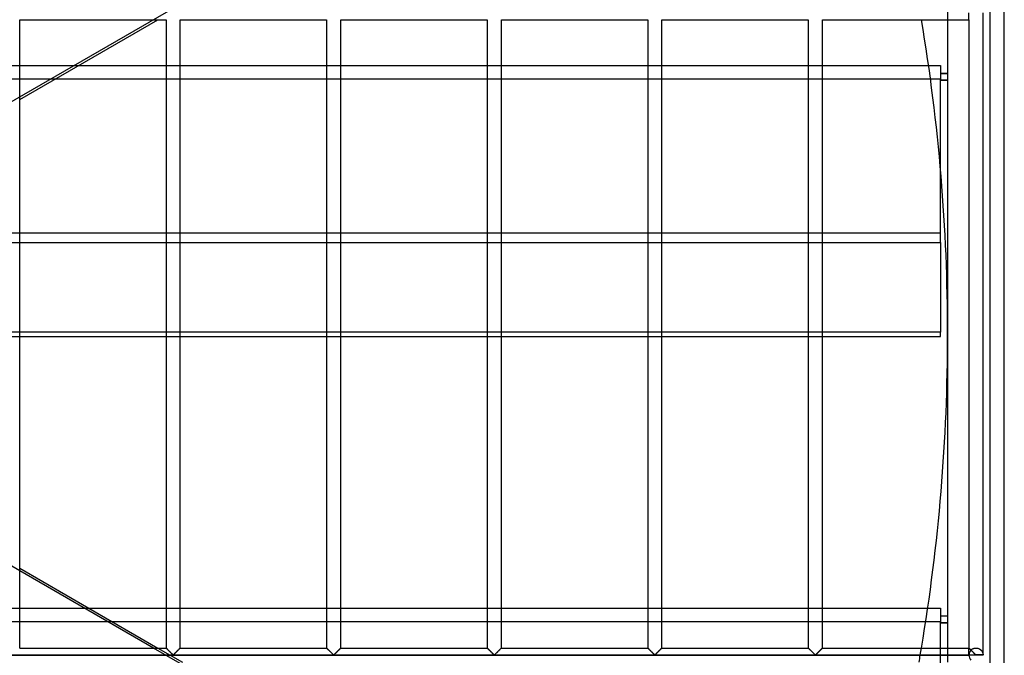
# Model space of a CAD drawing. Header units: millimetres. Extents: x -690 to 690, y -690 to 690.
# Tile 46 of 62: x 342 to 690, y -113 to 111. Entities that reach past the tile are written whole.
import ezdxf

# ---------------------------------------------------------------- set-up
doc = ezdxf.new("R2010")
doc.units = ezdxf.units.MM
doc.layers.add('MAIN-1', color=7, linetype='Continuous')
doc.layers.add('MAIN-2', color=7, linetype='Continuous')

msp = doc.modelspace()

# ---------------------------------------------------------------- linework, layer by layer
at = {"layer": 'MAIN-1'}
for p, q in [((690, -690), (690, 690)), ((682.5, -113.26), (682.5, 113.26)), ((342.5, -110.83), (342.5, 110.83)), ((342.5, 82.67), (391.28, 110.83)), ((342.5, 110.83), (394.17, 110.83)), ((394.17, 110.83), (394.17, -110.83)), ((399.17, -110.83), (399.17, 110.83)), ((399.17, 110.83), (450.83, 110.83)), ((450.83, 110.83), (450.83, -110.83)), ((455.83, -110.83), (455.83, 110.83)), ((455.83, 110.83), (507.5, 110.83)), ((507.5, 110.83), (507.5, -110.83)), ((512.5, -110.83), (512.5, 110.83)), ((512.5, 110.83), (564.17, 110.83)), ((564.17, 110.83), (564.17, -110.83)), ((569.17, -110.83), (569.17, 110.83)), ((569.17, 110.83), (620.83, 110.83)), ((620.83, 110.83), (620.83, -110.83)), ((625.83, -110.83), (625.83, 110.83)), ((625.83, 110.83), (677.5, 110.83)), ((670, 110.83), (670, -110.83)), ((677.5, 110.83), (677.5, -110.83)), ((363.22, 94.64), (394.17, 94.64)), ((399.17, 94.64), (450.83, 94.64)), ((455.83, 94.64), (507.5, 94.64)), ((512.5, 94.64), (564.17, 94.64)), ((569.17, 94.64), (620.83, 94.64)), ((625.83, 94.64), (663.28, 94.64)), ((394.17, 89.88), (354.99, 89.88)), ((450.83, 89.88), (399.17, 89.88)), ((507.5, 89.88), (455.83, 89.88)), ((564.17, 89.88), (512.5, 89.88)), ((620.83, 89.88), (569.17, 89.88)), ((663.94, 89.88), (625.83, 89.88)), ((667.5, 32.27), (667.5, 57.83)), ((342.5, 32.27), (394.17, 32.27)), ((399.17, 32.27), (450.83, 32.27)), ((455.83, 32.27), (507.5, 32.27)), ((512.5, 32.27), (564.17, 32.27)), ((569.17, 32.27), (620.83, 32.27)), ((625.83, 32.27), (667.5, 32.27)), ((667.5, 32.27), (667.5, 0.62)), ((394.17, 0.62), (342.5, 0.62)), ((450.83, 0.62), (399.17, 0.62)), ((507.5, 0.62), (455.83, 0.62)), ((564.17, 0.62), (512.5, 0.62)), ((620.83, 0.62), (569.17, 0.62)), ((667.5, 0.62), (625.83, 0.62)), ((667.5, -0.93), (667.5, 0.62)), ((342.5, -0.93), (394.17, -0.93)), ((399.17, -0.93), (450.83, -0.93)), ((455.83, -0.93), (507.5, -0.93)), ((512.5, -0.93), (564.17, -0.93)), ((569.17, -0.93), (620.83, -0.93)), ((625.83, -0.93), (667.5, -0.93)), ((342.5, -82.67), (391.28, -110.83)), ((389.71, -110.83), (342.5, -83.57)), ((366.96, -96.79), (394.17, -96.79)), ((399.17, -96.79), (450.83, -96.79)), ((455.83, -96.79), (507.5, -96.79)), ((512.5, -96.79), (564.17, -96.79)), ((569.17, -96.79), (620.83, -96.79)), ((625.83, -96.79), (662.97, -96.79)), ((394.17, -101.55), (375.19, -101.55)), ((450.83, -101.55), (399.17, -101.55)), ((507.5, -101.55), (455.83, -101.55)), ((564.17, -101.55), (512.5, -101.55)), ((620.83, -101.55), (569.17, -101.55)), ((662.26, -101.55), (625.83, -101.55)), ((342.5, -110.83), (394.17, -110.83)), ((394.17, -110.84), (394.17, -110.83)), ((394.18, -110.84), (394.17, -110.84)), ((394.19, -110.85), (394.18, -110.84)), ((394.2, -110.87), (394.19, -110.85)), ((394.22, -110.89), (394.2, -110.87)), ((394.25, -110.91), (394.22, -110.89)), ((394.28, -110.94), (394.25, -110.91)), ((394.31, -110.98), (394.28, -110.94)), ((394.35, -111.01), (394.31, -110.98)), ((394.39, -111.05), (394.35, -111.01)), ((394.43, -111.1), (394.39, -111.05)), ((394.48, -111.14), (394.43, -111.1)), ((394.53, -111.19), (394.48, -111.14)), ((394.58, -111.25), (394.53, -111.19)), ((398.85, -111.15), (398.76, -111.24)), ((398.93, -111.07), (398.85, -111.15)), ((399, -111), (398.93, -111.07)), ((399.06, -110.94), (399, -111)), ((399.1, -110.89), (399.06, -110.94)), ((399.14, -110.86), (399.1, -110.89)), ((399.16, -110.84), (399.14, -110.86)), ((399.17, -110.83), (399.16, -110.84)), ((399.17, -110.83), (450.83, -110.83)), ((450.84, -110.84), (450.83, -110.83)), ((450.85, -110.85), (450.84, -110.84)), ((450.84, -110.84), (450.84, -110.84)), ((450.87, -110.87), (450.85, -110.85)), ((450.89, -110.89), (450.87, -110.87)), ((450.92, -110.91), (450.89, -110.89)), ((450.94, -110.94), (450.92, -110.91)), ((450.98, -110.98), (450.94, -110.94)), ((451.01, -111.01), (450.98, -110.98)), ((451.05, -111.05), (451.01, -111.01)), ((451.1, -111.1), (451.05, -111.05)), ((451.14, -111.14), (451.1, -111.1)), ((451.19, -111.19), (451.14, -111.14)), ((451.25, -111.25), (451.19, -111.19)), ((455.51, -111.15), (455.42, -111.24)), ((455.59, -111.07), (455.51, -111.15)), ((455.66, -111), (455.59, -111.07)), ((455.72, -110.94), (455.66, -111)), ((455.77, -110.89), (455.72, -110.94)), ((455.8, -110.86), (455.77, -110.89)), ((455.83, -110.84), (455.8, -110.86)), ((455.83, -110.83), (455.83, -110.84)), ((455.83, -110.83), (507.5, -110.83)), ((507.5, -110.84), (507.5, -110.83)), ((507.51, -110.84), (507.5, -110.84)), ((507.52, -110.85), (507.51, -110.84)), ((507.54, -110.87), (507.52, -110.85)), ((507.56, -110.89), (507.54, -110.87)), ((507.58, -110.91), (507.56, -110.89)), ((507.61, -110.94), (507.58, -110.91)), ((507.64, -110.98), (507.61, -110.94)), ((507.68, -111.01), (507.64, -110.98)), ((507.72, -111.05), (507.68, -111.01)), ((507.76, -111.1), (507.72, -111.05)), ((507.81, -111.14), (507.76, -111.1)), ((507.86, -111.19), (507.81, -111.14)), ((507.91, -111.25), (507.86, -111.19)), ((512.18, -111.15), (512.09, -111.24)), ((512.26, -111.07), (512.18, -111.15)), ((512.33, -111), (512.26, -111.07)), ((512.39, -110.94), (512.33, -111)), ((512.44, -110.89), (512.39, -110.94)), ((512.47, -110.86), (512.44, -110.89)), ((512.49, -110.84), (512.47, -110.86)), ((512.5, -110.83), (512.49, -110.84)), ((512.5, -110.83), (564.17, -110.83)), ((564.17, -110.84), (564.17, -110.83)), ((564.18, -110.84), (564.17, -110.84)), ((564.19, -110.85), (564.18, -110.84)), ((564.2, -110.87), (564.19, -110.85)), ((564.22, -110.89), (564.2, -110.87)), ((564.25, -110.91), (564.22, -110.89)), ((564.28, -110.94), (564.25, -110.91)), ((564.31, -110.98), (564.28, -110.94)), ((564.35, -111.01), (564.31, -110.98)), ((564.39, -111.05), (564.35, -111.01)), ((564.43, -111.1), (564.39, -111.05)), ((564.48, -111.14), (564.43, -111.1)), ((564.53, -111.19), (564.48, -111.14)), ((564.58, -111.25), (564.53, -111.19)), ((568.85, -111.15), (568.76, -111.24)), ((568.93, -111.07), (568.85, -111.15)), ((569, -111), (568.93, -111.07)), ((569.06, -110.94), (569, -111)), ((569.1, -110.89), (569.06, -110.94)), ((569.14, -110.86), (569.1, -110.89)), ((569.16, -110.84), (569.14, -110.86)), ((569.17, -110.83), (569.16, -110.84)), ((569.17, -110.83), (620.83, -110.83)), ((620.84, -110.84), (620.83, -110.83)), ((620.85, -110.85), (620.84, -110.84)), ((620.84, -110.84), (620.84, -110.84)), ((620.87, -110.87), (620.85, -110.85)), ((620.89, -110.89), (620.87, -110.87)), ((620.92, -110.91), (620.89, -110.89)), ((620.94, -110.94), (620.92, -110.91)), ((620.98, -110.98), (620.94, -110.94)), ((621.01, -111.01), (620.98, -110.98)), ((621.05, -111.05), (621.01, -111.01)), ((621.1, -111.1), (621.05, -111.05)), ((621.14, -111.14), (621.1, -111.1)), ((621.19, -111.19), (621.14, -111.14)), ((621.25, -111.25), (621.19, -111.19)), ((625.51, -111.15), (625.42, -111.24)), ((625.59, -111.07), (625.51, -111.15)), ((625.66, -111), (625.59, -111.07)), ((625.72, -110.94), (625.66, -111)), ((625.77, -110.89), (625.72, -110.94)), ((625.8, -110.86), (625.77, -110.89)), ((625.83, -110.84), (625.8, -110.86)), ((625.83, -110.83), (625.83, -110.84)), ((625.83, -110.83), (677.5, -110.83)), ((677.5, -110.84), (677.5, -110.83)), ((677.51, -110.84), (677.5, -110.84)), ((677.52, -110.85), (677.51, -110.84)), ((677.54, -110.87), (677.52, -110.85)), ((677.56, -110.89), (677.54, -110.87)), ((677.58, -110.91), (677.56, -110.89)), ((677.61, -110.94), (677.58, -110.91)), ((677.64, -110.98), (677.61, -110.94)), ((677.68, -111.01), (677.64, -110.98)), ((677.72, -111.05), (677.68, -111.01)), ((677.76, -111.1), (677.72, -111.05)), ((677.81, -111.14), (677.76, -111.1)), ((677.86, -111.19), (677.81, -111.14)), ((677.91, -111.25), (677.86, -111.19)), ((680, -113.33), (-680, -113.33)), ((394.64, -111.3), (394.58, -111.25)), ((394.69, -111.36), (394.64, -111.3)), ((394.75, -111.42), (394.69, -111.36)), ((394.81, -111.48), (394.75, -111.42)), ((394.87, -111.54), (394.81, -111.48)), ((394.93, -111.6), (394.87, -111.54)), ((395, -111.66), (394.93, -111.6)), ((395.06, -111.73), (395, -111.66)), ((395.13, -111.79), (395.06, -111.73)), ((395.19, -111.86), (395.13, -111.79)), ((395.26, -111.92), (395.19, -111.86)), ((395.33, -111.99), (395.26, -111.92)), ((395.4, -112.06), (395.33, -111.99)), ((395.47, -112.13), (395.4, -112.06)), ((395.53, -112.2), (395.47, -112.13)), ((395.6, -112.27), (395.53, -112.2)), ((395.67, -112.34), (395.6, -112.27)), ((395.74, -112.4), (395.67, -112.34)), ((395.81, -112.47), (395.74, -112.4)), ((395.88, -112.54), (395.81, -112.47)), ((395.94, -112.6), (395.88, -112.54)), ((396.01, -112.67), (395.94, -112.6)), ((396.07, -112.74), (396.01, -112.67)), ((396.14, -112.8), (396.07, -112.74)), ((396.2, -112.86), (396.14, -112.8)), ((396.26, -112.92), (396.2, -112.86)), ((396.32, -112.98), (396.26, -112.92)), ((396.38, -113.03), (396.32, -112.98)), ((396.43, -113.09), (396.38, -113.03)), ((396.49, -113.14), (396.43, -113.09)), ((396.54, -113.19), (396.49, -113.14)), ((396.59, -113.23), (396.54, -113.19)), ((396.67, -113.26), (396.59, -113.23)), ((396.78, -113.2), (396.67, -113.26)), ((396.87, -113.11), (396.78, -113.2)), ((396.97, -113.02), (396.87, -113.11)), ((397.07, -112.92), (396.97, -113.02)), ((397.18, -112.82), (397.07, -112.92)), ((397.29, -112.71), (397.18, -112.82)), ((397.4, -112.59), (397.29, -112.71)), ((397.52, -112.48), (397.4, -112.59)), ((397.64, -112.36), (397.52, -112.48)), ((397.76, -112.24), (397.64, -112.36)), ((397.88, -112.12), (397.76, -112.24)), ((398, -112), (397.88, -112.12)), ((398.12, -111.88), (398, -112)), ((398.23, -111.77), (398.12, -111.88)), ((398.34, -111.65), (398.23, -111.77)), ((398.45, -111.55), (398.34, -111.65)), ((398.56, -111.44), (398.45, -111.55)), ((398.66, -111.34), (398.56, -111.44)), ((398.76, -111.24), (398.66, -111.34)), ((451.3, -111.3), (451.25, -111.25)), ((451.36, -111.36), (451.3, -111.3)), ((451.42, -111.42), (451.36, -111.36)), ((451.48, -111.48), (451.42, -111.42)), ((451.54, -111.54), (451.48, -111.48)), ((451.6, -111.6), (451.54, -111.54)), ((451.66, -111.66), (451.6, -111.6)), ((451.73, -111.73), (451.66, -111.66)), ((451.79, -111.79), (451.73, -111.73)), ((451.86, -111.86), (451.79, -111.79)), ((451.93, -111.92), (451.86, -111.86)), ((451.99, -111.99), (451.93, -111.92)), ((452.06, -112.06), (451.99, -111.99)), ((452.13, -112.13), (452.06, -112.06)), ((452.2, -112.2), (452.13, -112.13)), ((452.27, -112.27), (452.2, -112.2)), ((452.34, -112.34), (452.27, -112.27)), ((452.41, -112.4), (452.34, -112.34)), ((452.47, -112.47), (452.41, -112.4)), ((452.54, -112.54), (452.47, -112.47)), ((452.61, -112.6), (452.54, -112.54)), ((452.67, -112.67), (452.61, -112.6)), ((452.74, -112.74), (452.67, -112.67)), ((452.8, -112.8), (452.74, -112.74)), ((452.87, -112.86), (452.8, -112.8)), ((452.93, -112.92), (452.87, -112.86)), ((452.99, -112.98), (452.93, -112.92)), ((453.04, -113.03), (452.99, -112.98)), ((453.1, -113.09), (453.04, -113.03)), ((453.15, -113.14), (453.1, -113.09)), ((453.21, -113.19), (453.15, -113.14)), ((453.26, -113.23), (453.21, -113.19)), ((453.33, -113.26), (453.26, -113.23)), ((453.45, -113.2), (453.33, -113.26)), ((453.54, -113.11), (453.45, -113.2)), ((453.64, -113.02), (453.54, -113.11)), ((453.74, -112.92), (453.64, -113.02)), ((453.84, -112.82), (453.74, -112.92)), ((453.96, -112.71), (453.84, -112.82)), ((454.07, -112.59), (453.96, -112.71)), ((454.19, -112.48), (454.07, -112.59)), ((454.3, -112.36), (454.19, -112.48)), ((454.42, -112.24), (454.3, -112.36)), ((454.54, -112.12), (454.42, -112.24)), ((454.66, -112), (454.54, -112.12)), ((454.78, -111.88), (454.66, -112)), ((454.9, -111.77), (454.78, -111.88)), ((455.01, -111.65), (454.9, -111.77)), ((455.12, -111.55), (455.01, -111.65)), ((455.23, -111.44), (455.12, -111.55)), ((455.33, -111.34), (455.23, -111.44)), ((455.42, -111.24), (455.33, -111.34)), ((507.97, -111.3), (507.91, -111.25)), ((508.03, -111.36), (507.97, -111.3)), ((508.08, -111.42), (508.03, -111.36)), ((508.14, -111.48), (508.08, -111.42)), ((508.2, -111.54), (508.14, -111.48)), ((508.27, -111.6), (508.2, -111.54)), ((508.33, -111.66), (508.27, -111.6)), ((508.39, -111.73), (508.33, -111.66)), ((508.46, -111.79), (508.39, -111.73)), ((508.53, -111.86), (508.46, -111.79)), ((508.59, -111.92), (508.53, -111.86)), ((508.66, -111.99), (508.59, -111.92)), ((508.73, -112.06), (508.66, -111.99)), ((508.8, -112.13), (508.73, -112.06)), ((508.87, -112.2), (508.8, -112.13)), ((508.94, -112.27), (508.87, -112.2)), ((509.01, -112.34), (508.94, -112.27)), ((509.07, -112.4), (509.01, -112.34)), ((509.14, -112.47), (509.07, -112.4)), ((509.21, -112.54), (509.14, -112.47)), ((509.27, -112.6), (509.21, -112.54)), ((509.34, -112.67), (509.27, -112.6)), ((509.41, -112.74), (509.34, -112.67)), ((509.47, -112.8), (509.41, -112.74)), ((509.53, -112.86), (509.47, -112.8)), ((509.59, -112.92), (509.53, -112.86)), ((509.65, -112.98), (509.59, -112.92)), ((509.71, -113.03), (509.65, -112.98)), ((509.77, -113.09), (509.71, -113.03)), ((509.82, -113.14), (509.77, -113.09)), ((509.87, -113.19), (509.82, -113.14)), ((509.93, -113.23), (509.87, -113.19)), ((510, -113.26), (509.93, -113.23)), ((510.11, -113.2), (510, -113.26)), ((510.21, -113.11), (510.11, -113.2)), ((510.3, -113.02), (510.21, -113.11)), ((510.4, -112.92), (510.3, -113.02)), ((510.51, -112.82), (510.4, -112.92)), ((510.62, -112.71), (510.51, -112.82)), ((510.74, -112.59), (510.62, -112.71)), ((510.85, -112.48), (510.74, -112.59)), ((510.97, -112.36), (510.85, -112.48)), ((511.09, -112.24), (510.97, -112.36)), ((511.21, -112.12), (511.09, -112.24)), ((511.33, -112), (511.21, -112.12)), ((511.45, -111.88), (511.33, -112)), ((511.57, -111.77), (511.45, -111.88)), ((511.68, -111.65), (511.57, -111.77)), ((511.79, -111.55), (511.68, -111.65)), ((511.89, -111.44), (511.79, -111.55)), ((511.99, -111.34), (511.89, -111.44)), ((512.09, -111.24), (511.99, -111.34)), ((564.64, -111.3), (564.58, -111.25)), ((564.69, -111.36), (564.64, -111.3)), ((564.75, -111.42), (564.69, -111.36)), ((564.81, -111.48), (564.75, -111.42)), ((564.87, -111.54), (564.81, -111.48)), ((564.93, -111.6), (564.87, -111.54)), ((565, -111.66), (564.93, -111.6)), ((565.06, -111.73), (565, -111.66)), ((565.13, -111.79), (565.06, -111.73)), ((565.19, -111.86), (565.13, -111.79)), ((565.26, -111.92), (565.19, -111.86)), ((565.33, -111.99), (565.26, -111.92)), ((565.4, -112.06), (565.33, -111.99)), ((565.47, -112.13), (565.4, -112.06)), ((565.53, -112.2), (565.47, -112.13)), ((565.6, -112.27), (565.53, -112.2)), ((565.67, -112.34), (565.6, -112.27)), ((565.74, -112.4), (565.67, -112.34)), ((565.81, -112.47), (565.74, -112.4)), ((565.88, -112.54), (565.81, -112.47)), ((565.94, -112.6), (565.88, -112.54)), ((566.01, -112.67), (565.94, -112.6)), ((566.07, -112.74), (566.01, -112.67)), ((566.14, -112.8), (566.07, -112.74)), ((566.2, -112.86), (566.14, -112.8)), ((566.26, -112.92), (566.2, -112.86)), ((566.32, -112.98), (566.26, -112.92)), ((566.38, -113.03), (566.32, -112.98)), ((566.43, -113.09), (566.38, -113.03)), ((566.49, -113.14), (566.43, -113.09)), ((566.54, -113.19), (566.49, -113.14)), ((566.59, -113.23), (566.54, -113.19)), ((566.67, -113.26), (566.59, -113.23)), ((566.78, -113.2), (566.67, -113.26)), ((566.87, -113.11), (566.78, -113.2)), ((566.97, -113.02), (566.87, -113.11)), ((567.07, -112.92), (566.97, -113.02)), ((567.18, -112.82), (567.07, -112.92)), ((567.29, -112.71), (567.18, -112.82)), ((567.4, -112.59), (567.29, -112.71)), ((567.52, -112.48), (567.4, -112.59)), ((567.64, -112.36), (567.52, -112.48)), ((567.76, -112.24), (567.64, -112.36)), ((567.88, -112.12), (567.76, -112.24)), ((568, -112), (567.88, -112.12)), ((568.12, -111.88), (568, -112)), ((568.23, -111.77), (568.12, -111.88)), ((568.34, -111.65), (568.23, -111.77)), ((568.45, -111.55), (568.34, -111.65)), ((568.56, -111.44), (568.45, -111.55)), ((568.66, -111.34), (568.56, -111.44)), ((568.76, -111.24), (568.66, -111.34)), ((621.3, -111.3), (621.25, -111.25)), ((621.36, -111.36), (621.3, -111.3)), ((621.42, -111.42), (621.36, -111.36)), ((621.48, -111.48), (621.42, -111.42)), ((621.54, -111.54), (621.48, -111.48)), ((621.6, -111.6), (621.54, -111.54)), ((621.66, -111.66), (621.6, -111.6)), ((621.73, -111.73), (621.66, -111.66)), ((621.79, -111.79), (621.73, -111.73)), ((621.86, -111.86), (621.79, -111.79)), ((621.93, -111.92), (621.86, -111.86)), ((621.99, -111.99), (621.93, -111.92)), ((622.06, -112.06), (621.99, -111.99)), ((622.13, -112.13), (622.06, -112.06)), ((622.2, -112.2), (622.13, -112.13)), ((622.27, -112.27), (622.2, -112.2)), ((622.34, -112.34), (622.27, -112.27)), ((622.41, -112.4), (622.34, -112.34)), ((622.47, -112.47), (622.41, -112.4)), ((622.54, -112.54), (622.47, -112.47)), ((622.61, -112.6), (622.54, -112.54)), ((622.67, -112.67), (622.61, -112.6)), ((622.74, -112.74), (622.67, -112.67)), ((622.8, -112.8), (622.74, -112.74)), ((622.87, -112.86), (622.8, -112.8)), ((622.93, -112.92), (622.87, -112.86)), ((622.99, -112.98), (622.93, -112.92)), ((623.04, -113.03), (622.99, -112.98)), ((623.1, -113.09), (623.04, -113.03)), ((623.15, -113.14), (623.1, -113.09)), ((623.21, -113.19), (623.15, -113.14)), ((623.26, -113.23), (623.21, -113.19)), ((623.33, -113.26), (623.26, -113.23)), ((623.45, -113.2), (623.33, -113.26)), ((623.54, -113.11), (623.45, -113.2)), ((623.64, -113.02), (623.54, -113.11)), ((623.74, -112.92), (623.64, -113.02)), ((623.84, -112.82), (623.74, -112.92)), ((623.96, -112.71), (623.84, -112.82)), ((624.07, -112.59), (623.96, -112.71)), ((624.19, -112.48), (624.07, -112.59)), ((624.3, -112.36), (624.19, -112.48)), ((624.42, -112.24), (624.3, -112.36)), ((624.54, -112.12), (624.42, -112.24)), ((624.66, -112), (624.54, -112.12)), ((624.78, -111.88), (624.66, -112)), ((624.9, -111.77), (624.78, -111.88)), ((625.01, -111.65), (624.9, -111.77)), ((625.12, -111.55), (625.01, -111.65)), ((625.23, -111.44), (625.12, -111.55)), ((625.33, -111.34), (625.23, -111.44)), ((625.42, -111.24), (625.33, -111.34)), ((677.97, -111.3), (677.91, -111.25)), ((678.03, -111.36), (677.97, -111.3)), ((678.08, -111.42), (678.03, -111.36)), ((678.14, -111.48), (678.08, -111.42)), ((678.2, -111.54), (678.14, -111.48)), ((678.27, -111.6), (678.2, -111.54)), ((678.33, -111.66), (678.27, -111.6)), ((678.39, -111.73), (678.33, -111.66)), ((678.46, -111.79), (678.39, -111.73)), ((678.53, -111.86), (678.46, -111.79)), ((678.59, -111.92), (678.53, -111.86)), ((678.66, -111.99), (678.59, -111.92)), ((678.73, -112.06), (678.66, -111.99)), ((678.8, -112.13), (678.73, -112.06)), ((678.87, -112.2), (678.8, -112.13)), ((678.94, -112.27), (678.87, -112.2)), ((679.01, -112.34), (678.94, -112.27)), ((679.07, -112.4), (679.01, -112.34)), ((679.14, -112.47), (679.07, -112.4)), ((679.21, -112.54), (679.14, -112.47)), ((679.27, -112.6), (679.21, -112.54)), ((679.34, -112.67), (679.27, -112.6)), ((679.41, -112.74), (679.34, -112.67)), ((679.47, -112.8), (679.41, -112.74)), ((679.53, -112.86), (679.47, -112.8)), ((679.59, -112.92), (679.53, -112.86)), ((679.65, -112.98), (679.59, -112.92)), ((679.71, -113.03), (679.65, -112.98)), ((679.77, -113.09), (679.71, -113.03)), ((679.82, -113.14), (679.77, -113.09)), ((679.87, -113.19), (679.82, -113.14)), ((679.93, -113.23), (679.87, -113.19)), ((680, -113.26), (679.93, -113.23)), ((680, -113.33), (680, -113.26)), ((682.5, -113.26), (680, -113.26)), ((682.5, -113.33), (680, -113.33)), ((680, -113.4), (680, -113.33))]:
    msp.add_line(p, q, dxfattribs=at)
for centre, radius, start, end in [((0, 0), 670, 0, 9.52181), ((0, 0), 670, 350.47819, 0), ((680, -113.33), 2.5, 0, 1.6206), ((680, -113.33), 2.5, 358.3794, 0)]:
    msp.add_arc(centre, radius, start, end, dxfattribs=at)
at = {"layer": 'MAIN-2'}
for p, q in [((685, -685), (685, 685)), ((618.73, 243.06), (165.49, -18.62)), ((670, 115.83), (670, 110.83)), ((677.5, 110.83), (677.5, 113.26)), ((-364.99, 94.64), (363.22, 94.64)), ((394.17, 94.64), (399.17, 94.64)), ((450.83, 94.64), (455.83, 94.64)), ((507.5, 94.64), (512.5, 94.64)), ((564.17, 94.64), (569.17, 94.64)), ((620.83, 94.64), (625.83, 94.64)), ((663.28, 94.64), (667.5, 94.64)), ((667.5, 94.64), (667.5, 89.88)), ((667.5, 91.96), (670, 91.96)), ((667.5, 91.9), (670, 91.9)), ((354.99, 89.88), (-354.99, 89.88)), ((399.17, 89.88), (394.17, 89.88)), ((455.83, 89.88), (450.83, 89.88)), ((512.5, 89.88), (507.5, 89.88)), ((569.17, 89.88), (564.17, 89.88)), ((625.83, 89.88), (620.83, 89.88)), ((667.5, 89.88), (663.94, 89.88)), ((667.5, 57.83), (667.5, 89.88)), ((670, 89.53), (667.5, 89.53)), ((667.5, 89.46), (670, 89.46)), ((667.5, 35.48), (-667.5, 35.48)), ((337.5, 32.27), (342.5, 32.27)), ((394.17, 32.27), (399.17, 32.27)), ((450.83, 32.27), (455.83, 32.27)), ((507.5, 32.27), (512.5, 32.27)), ((564.17, 32.27), (569.17, 32.27)), ((620.83, 32.27), (625.83, 32.27)), ((342.5, 0.62), (337.5, 0.62)), ((399.17, 0.62), (394.17, 0.62)), ((455.83, 0.62), (450.83, 0.62)), ((512.5, 0.62), (507.5, 0.62)), ((569.17, 0.62), (564.17, 0.62)), ((625.83, 0.62), (620.83, 0.62)), ((670, 0), (670, 0)), ((337.5, -0.93), (342.5, -0.93)), ((394.17, -0.93), (399.17, -0.93)), ((450.83, -0.93), (455.83, -0.93)), ((507.5, -0.93), (512.5, -0.93)), ((564.17, -0.93), (569.17, -0.93)), ((620.83, -0.93), (625.83, -0.93)), ((342.5, -83.57), (337.5, -80.69)), ((-366.96, -96.79), (366.96, -96.79)), ((394.17, -96.79), (399.17, -96.79)), ((450.83, -96.79), (455.83, -96.79)), ((507.5, -96.79), (512.5, -96.79)), ((564.17, -96.79), (569.17, -96.79)), ((620.83, -96.79), (625.83, -96.79)), ((662.97, -96.79), (667.5, -96.79)), ((667.5, -96.79), (667.5, -101.55)), ((667.5, -99.46), (670, -99.46)), ((667.5, -99.53), (670, -99.53)), ((375.19, -101.55), (-375.19, -101.55)), ((399.17, -101.55), (394.17, -101.55)), ((455.83, -101.55), (450.83, -101.55)), ((512.5, -101.55), (507.5, -101.55)), ((569.17, -101.55), (564.17, -101.55)), ((625.83, -101.55), (620.83, -101.55)), ((667.5, -101.55), (662.26, -101.55)), ((667.5, -159.16), (667.5, -101.55)), ((670, -101.9), (667.5, -101.9)), ((667.5, -101.96), (670, -101.96)), ((399.17, -116.29), (389.71, -110.83)), ((391.28, -110.83), (399.94, -115.83)), ((394.17, -110.83), (394.17, -110.84)), ((394.17, -110.84), (394.19, -110.85)), ((394.19, -110.85), (394.21, -110.87)), ((394.21, -110.87), (394.24, -110.9)), ((394.24, -110.9), (394.28, -110.94)), ((394.28, -110.94), (394.33, -110.99)), ((394.33, -110.99), (394.38, -111.05)), ((394.38, -111.05), (394.44, -111.11)), ((394.44, -111.11), (394.51, -111.17)), ((394.51, -111.17), (394.58, -111.25)), ((398.75, -111.25), (398.82, -111.17)), ((398.82, -111.17), (398.89, -111.11)), ((398.89, -111.11), (398.95, -111.05)), ((398.95, -111.05), (399.01, -110.99)), ((399.01, -110.99), (399.06, -110.94)), ((399.06, -110.94), (399.09, -110.9)), ((399.09, -110.9), (399.13, -110.87)), ((399.13, -110.87), (399.15, -110.85)), ((399.15, -110.85), (399.16, -110.84)), ((399.16, -110.84), (399.17, -110.83)), ((450.83, -110.83), (450.84, -110.84)), ((450.84, -110.84), (450.85, -110.85)), ((450.85, -110.85), (450.87, -110.87)), ((450.87, -110.87), (450.91, -110.9)), ((450.91, -110.9), (450.94, -110.94)), ((450.94, -110.94), (450.99, -110.99)), ((450.99, -110.99), (451.05, -111.05)), ((451.05, -111.05), (451.11, -111.11)), ((451.11, -111.11), (451.18, -111.17)), ((451.18, -111.17), (451.25, -111.25)), ((455.42, -111.25), (455.49, -111.17)), ((455.49, -111.17), (455.56, -111.11)), ((455.56, -111.11), (455.62, -111.05)), ((455.62, -111.05), (455.67, -110.99)), ((455.67, -110.99), (455.72, -110.94)), ((455.72, -110.94), (455.76, -110.9)), ((455.76, -110.9), (455.79, -110.87)), ((455.79, -110.87), (455.81, -110.85)), ((455.81, -110.85), (455.83, -110.84)), ((455.83, -110.84), (455.83, -110.83)), ((507.5, -110.83), (507.51, -110.84)), ((507.51, -110.84), (507.52, -110.85)), ((507.52, -110.85), (507.54, -110.87)), ((507.54, -110.87), (507.57, -110.9)), ((507.57, -110.9), (507.61, -110.94)), ((507.61, -110.94), (507.66, -110.99)), ((507.66, -110.99), (507.71, -111.05)), ((507.71, -111.05), (507.77, -111.11)), ((507.77, -111.11), (507.84, -111.17)), ((507.84, -111.17), (507.92, -111.25)), ((512.08, -111.25), (512.16, -111.17)), ((512.16, -111.17), (512.23, -111.11)), ((512.23, -111.11), (512.29, -111.05)), ((512.29, -111.05), (512.34, -110.99)), ((512.34, -110.99), (512.39, -110.94)), ((512.39, -110.94), (512.43, -110.9)), ((512.43, -110.9), (512.46, -110.87)), ((512.46, -110.87), (512.48, -110.85)), ((512.48, -110.85), (512.49, -110.84)), ((512.49, -110.84), (512.5, -110.83)), ((564.17, -110.83), (564.17, -110.84)), ((564.17, -110.84), (564.19, -110.85)), ((564.19, -110.85), (564.21, -110.87)), ((564.21, -110.87), (564.24, -110.9)), ((564.24, -110.9), (564.28, -110.94)), ((564.28, -110.94), (564.33, -110.99)), ((564.33, -110.99), (564.38, -111.05)), ((564.38, -111.05), (564.44, -111.11)), ((564.44, -111.11), (564.51, -111.17)), ((564.51, -111.17), (564.58, -111.25)), ((568.75, -111.25), (568.82, -111.17)), ((568.82, -111.17), (568.89, -111.11)), ((568.89, -111.11), (568.95, -111.05)), ((568.95, -111.05), (569.01, -110.99)), ((569.01, -110.99), (569.06, -110.94)), ((569.06, -110.94), (569.09, -110.9)), ((569.09, -110.9), (569.13, -110.87)), ((569.13, -110.87), (569.15, -110.85)), ((569.15, -110.85), (569.16, -110.84)), ((569.16, -110.84), (569.17, -110.83)), ((620.83, -110.83), (620.84, -110.84)), ((620.84, -110.84), (620.85, -110.85)), ((620.85, -110.85), (620.87, -110.87)), ((620.87, -110.87), (620.91, -110.9)), ((620.91, -110.9), (620.94, -110.94)), ((620.94, -110.94), (620.99, -110.99)), ((620.99, -110.99), (621.05, -111.05)), ((621.05, -111.05), (621.11, -111.11)), ((621.11, -111.11), (621.18, -111.17)), ((621.18, -111.17), (621.25, -111.25)), ((625.42, -111.25), (625.49, -111.17)), ((625.49, -111.17), (625.56, -111.11)), ((625.56, -111.11), (625.62, -111.05)), ((625.62, -111.05), (625.67, -110.99)), ((625.67, -110.99), (625.72, -110.94)), ((625.72, -110.94), (625.76, -110.9)), ((625.76, -110.9), (625.79, -110.87)), ((625.79, -110.87), (625.81, -110.85)), ((625.81, -110.85), (625.83, -110.84)), ((625.83, -110.84), (625.83, -110.83)), ((670, -110.83), (670, -115.83)), ((677.5, -110.83), (677.5, -110.84)), ((677.5, -113.26), (677.5, -110.83)), ((677.5, -110.84), (677.51, -110.84)), ((677.51, -110.84), (677.52, -110.85)), ((677.52, -110.85), (677.54, -110.87)), ((677.54, -110.87), (677.56, -110.89)), ((677.56, -110.89), (677.59, -110.92)), ((677.59, -110.92), (677.62, -110.95)), ((677.62, -110.95), (677.65, -110.98)), ((677.65, -110.98), (677.69, -111.02)), ((677.69, -111.02), (677.73, -111.06)), ((677.73, -111.06), (677.78, -111.11)), ((677.78, -111.11), (677.83, -111.16)), ((677.83, -111.16), (677.88, -111.21)), ((678.68, -111.21), (678.82, -111.13)), ((678.82, -111.13), (678.96, -111.06)), ((678.96, -111.06), (679.1, -111)), ((679.1, -111), (679.26, -110.95)), ((679.26, -110.95), (679.41, -110.9)), ((679.41, -110.9), (679.57, -110.87)), ((679.57, -110.87), (679.74, -110.85)), ((679.74, -110.85), (679.9, -110.84)), ((679.9, -110.84), (680.07, -110.83)), ((680.07, -110.83), (680.23, -110.84)), ((680.23, -110.84), (680.39, -110.86)), ((680.39, -110.86), (680.56, -110.9)), ((680.56, -110.9), (680.71, -110.94)), ((680.71, -110.94), (680.87, -110.99)), ((680.87, -110.99), (681.02, -111.05)), ((681.02, -111.05), (681.16, -111.12)), ((681.16, -111.12), (681.29, -111.19)), ((681.29, -111.19), (681.42, -111.28)), ((-677.5, -113.33), (677.5, -113.33)), ((394.58, -111.25), (394.66, -111.32)), ((394.66, -111.32), (394.74, -111.41)), ((394.74, -111.41), (394.82, -111.49)), ((394.82, -111.49), (394.91, -111.58)), ((394.91, -111.58), (395, -111.66)), ((395, -111.66), (395.09, -111.75)), ((395.09, -111.75), (395.18, -111.85)), ((395.18, -111.85), (395.28, -111.94)), ((395.28, -111.94), (395.37, -112.04)), ((395.37, -112.04), (395.47, -112.13)), ((395.47, -112.13), (395.57, -112.23)), ((395.57, -112.23), (395.66, -112.33)), ((395.66, -112.33), (395.76, -112.42)), ((395.76, -112.42), (395.85, -112.52)), ((395.85, -112.52), (395.95, -112.61)), ((395.95, -112.61), (396.04, -112.7)), ((396.04, -112.7), (396.13, -112.79)), ((396.13, -112.79), (396.22, -112.88)), ((396.22, -112.88), (396.3, -112.96)), ((396.3, -112.96), (396.38, -113.04)), ((396.38, -113.04), (396.46, -113.11)), ((396.46, -113.11), (396.53, -113.18)), ((396.53, -113.18), (396.61, -113.24)), ((396.61, -113.24), (396.72, -113.24)), ((396.72, -113.24), (396.8, -113.18)), ((396.8, -113.18), (396.87, -113.11)), ((396.87, -113.11), (396.95, -113.04)), ((396.95, -113.04), (397.03, -112.96)), ((397.03, -112.96), (397.12, -112.88)), ((397.12, -112.88), (397.2, -112.79)), ((397.2, -112.79), (397.29, -112.7)), ((397.29, -112.7), (397.39, -112.61)), ((397.39, -112.61), (397.48, -112.52)), ((397.48, -112.52), (397.57, -112.42)), ((397.57, -112.42), (397.67, -112.33)), ((397.67, -112.33), (397.77, -112.23)), ((397.77, -112.23), (397.86, -112.13)), ((397.86, -112.13), (397.96, -112.04)), ((397.96, -112.04), (398.06, -111.94)), ((398.06, -111.94), (398.15, -111.85)), ((398.15, -111.85), (398.24, -111.75)), ((398.24, -111.75), (398.33, -111.66)), ((398.33, -111.66), (398.42, -111.58)), ((398.42, -111.58), (398.51, -111.49)), ((398.51, -111.49), (398.59, -111.41)), ((398.59, -111.41), (398.67, -111.32)), ((398.67, -111.32), (398.75, -111.25)), ((451.25, -111.25), (451.33, -111.32)), ((451.33, -111.32), (451.41, -111.41)), ((451.41, -111.41), (451.49, -111.49)), ((451.49, -111.49), (451.58, -111.58)), ((451.58, -111.58), (451.67, -111.66)), ((451.67, -111.66), (451.76, -111.75)), ((451.76, -111.75), (451.85, -111.85)), ((451.85, -111.85), (451.94, -111.94)), ((451.94, -111.94), (452.04, -112.04)), ((452.04, -112.04), (452.14, -112.13)), ((452.14, -112.13), (452.23, -112.23)), ((452.23, -112.23), (452.33, -112.33)), ((452.33, -112.33), (452.43, -112.42)), ((452.43, -112.42), (452.52, -112.52)), ((452.52, -112.52), (452.61, -112.61)), ((452.61, -112.61), (452.71, -112.7)), ((452.71, -112.7), (452.8, -112.79)), ((452.8, -112.79), (452.88, -112.88)), ((452.88, -112.88), (452.97, -112.96)), ((452.97, -112.96), (453.05, -113.04)), ((453.05, -113.04), (453.13, -113.11)), ((453.13, -113.11), (453.2, -113.18)), ((453.2, -113.18), (453.28, -113.24)), ((453.28, -113.24), (453.39, -113.24)), ((453.39, -113.24), (453.47, -113.18)), ((453.47, -113.18), (453.54, -113.11)), ((453.54, -113.11), (453.62, -113.04)), ((453.62, -113.04), (453.7, -112.96)), ((453.7, -112.96), (453.78, -112.88)), ((453.78, -112.88), (453.87, -112.79)), ((453.87, -112.79), (453.96, -112.7)), ((453.96, -112.7), (454.05, -112.61)), ((454.05, -112.61), (454.15, -112.52)), ((454.15, -112.52), (454.24, -112.42)), ((454.24, -112.42), (454.34, -112.33)), ((454.34, -112.33), (454.43, -112.23)), ((454.43, -112.23), (454.53, -112.13)), ((454.53, -112.13), (454.63, -112.04)), ((454.63, -112.04), (454.72, -111.94)), ((454.72, -111.94), (454.82, -111.85)), ((454.82, -111.85), (454.91, -111.75)), ((454.91, -111.75), (455, -111.66)), ((455, -111.66), (455.09, -111.58)), ((455.09, -111.58), (455.18, -111.49)), ((455.18, -111.49), (455.26, -111.41)), ((455.26, -111.41), (455.34, -111.32)), ((455.34, -111.32), (455.42, -111.25)), ((507.92, -111.25), (507.99, -111.32)), ((507.99, -111.32), (508.07, -111.41)), ((508.07, -111.41), (508.16, -111.49)), ((508.16, -111.49), (508.24, -111.58)), ((508.24, -111.58), (508.33, -111.66)), ((508.33, -111.66), (508.42, -111.75)), ((508.42, -111.75), (508.52, -111.85)), ((508.52, -111.85), (508.61, -111.94)), ((508.61, -111.94), (508.71, -112.04)), ((508.71, -112.04), (508.8, -112.13)), ((508.8, -112.13), (508.9, -112.23)), ((508.9, -112.23), (509, -112.33)), ((509, -112.33), (509.09, -112.42)), ((509.09, -112.42), (509.19, -112.52)), ((509.19, -112.52), (509.28, -112.61)), ((509.28, -112.61), (509.37, -112.7)), ((509.37, -112.7), (509.46, -112.79)), ((509.46, -112.79), (509.55, -112.88)), ((509.55, -112.88), (509.63, -112.96)), ((509.63, -112.96), (509.71, -113.04)), ((509.71, -113.04), (509.79, -113.11)), ((509.79, -113.11), (509.87, -113.18)), ((509.87, -113.18), (509.94, -113.24)), ((509.94, -113.24), (510.06, -113.24)), ((510.06, -113.24), (510.13, -113.18)), ((510.13, -113.18), (510.21, -113.11)), ((510.21, -113.11), (510.29, -113.04)), ((510.29, -113.04), (510.37, -112.96)), ((510.37, -112.96), (510.45, -112.88)), ((510.45, -112.88), (510.54, -112.79)), ((510.54, -112.79), (510.63, -112.7)), ((510.63, -112.7), (510.72, -112.61)), ((510.72, -112.61), (510.81, -112.52)), ((510.81, -112.52), (510.91, -112.42)), ((510.91, -112.42), (511, -112.33)), ((511, -112.33), (511.1, -112.23)), ((511.1, -112.23), (511.2, -112.13)), ((511.2, -112.13), (511.29, -112.04)), ((511.29, -112.04), (511.39, -111.94)), ((511.39, -111.94), (511.48, -111.85)), ((511.48, -111.85), (511.58, -111.75)), ((511.58, -111.75), (511.67, -111.66)), ((511.67, -111.66), (511.76, -111.58)), ((511.76, -111.58), (511.84, -111.49)), ((511.84, -111.49), (511.93, -111.41)), ((511.93, -111.41), (512.01, -111.32)), ((512.01, -111.32), (512.08, -111.25)), ((564.58, -111.25), (564.66, -111.32)), ((564.66, -111.32), (564.74, -111.41)), ((564.74, -111.41), (564.82, -111.49)), ((564.82, -111.49), (564.91, -111.58)), ((564.91, -111.58), (565, -111.66)), ((565, -111.66), (565.09, -111.75)), ((565.09, -111.75), (565.18, -111.85)), ((565.18, -111.85), (565.28, -111.94)), ((565.28, -111.94), (565.37, -112.04)), ((565.37, -112.04), (565.47, -112.13)), ((565.47, -112.13), (565.57, -112.23)), ((565.57, -112.23), (565.66, -112.33)), ((565.66, -112.33), (565.76, -112.42)), ((565.76, -112.42), (565.85, -112.52)), ((565.85, -112.52), (565.95, -112.61)), ((565.95, -112.61), (566.04, -112.7)), ((566.04, -112.7), (566.13, -112.79)), ((566.13, -112.79), (566.22, -112.88)), ((566.22, -112.88), (566.3, -112.96)), ((566.3, -112.96), (566.38, -113.04)), ((566.38, -113.04), (566.46, -113.11)), ((566.46, -113.11), (566.53, -113.18)), ((566.53, -113.18), (566.61, -113.24)), ((566.61, -113.24), (566.72, -113.24)), ((566.72, -113.24), (566.8, -113.18)), ((566.8, -113.18), (566.87, -113.11)), ((566.87, -113.11), (566.95, -113.04)), ((566.95, -113.04), (567.03, -112.96)), ((567.03, -112.96), (567.12, -112.88)), ((567.12, -112.88), (567.2, -112.79)), ((567.2, -112.79), (567.29, -112.7)), ((567.29, -112.7), (567.39, -112.61)), ((567.39, -112.61), (567.48, -112.52)), ((567.48, -112.52), (567.57, -112.42)), ((567.57, -112.42), (567.67, -112.33)), ((567.67, -112.33), (567.77, -112.23)), ((567.77, -112.23), (567.86, -112.13)), ((567.86, -112.13), (567.96, -112.04)), ((567.96, -112.04), (568.06, -111.94)), ((568.06, -111.94), (568.15, -111.85)), ((568.15, -111.85), (568.24, -111.75)), ((568.24, -111.75), (568.33, -111.66)), ((568.33, -111.66), (568.42, -111.58)), ((568.42, -111.58), (568.51, -111.49)), ((568.51, -111.49), (568.59, -111.41)), ((568.59, -111.41), (568.67, -111.32)), ((568.67, -111.32), (568.75, -111.25)), ((621.25, -111.25), (621.33, -111.32)), ((621.33, -111.32), (621.41, -111.41)), ((621.41, -111.41), (621.49, -111.49)), ((621.49, -111.49), (621.58, -111.58)), ((621.58, -111.58), (621.67, -111.66)), ((621.67, -111.66), (621.76, -111.75)), ((621.76, -111.75), (621.85, -111.85)), ((621.85, -111.85), (621.94, -111.94)), ((621.94, -111.94), (622.04, -112.04)), ((622.04, -112.04), (622.14, -112.13)), ((622.14, -112.13), (622.23, -112.23)), ((622.23, -112.23), (622.33, -112.33)), ((622.33, -112.33), (622.43, -112.42)), ((622.43, -112.42), (622.52, -112.52)), ((622.52, -112.52), (622.61, -112.61)), ((622.61, -112.61), (622.71, -112.7)), ((622.71, -112.7), (622.8, -112.79)), ((622.8, -112.79), (622.88, -112.88)), ((622.88, -112.88), (622.97, -112.96)), ((622.97, -112.96), (623.05, -113.04)), ((623.05, -113.04), (623.13, -113.11)), ((623.13, -113.11), (623.2, -113.18)), ((623.2, -113.18), (623.28, -113.24)), ((623.28, -113.24), (623.39, -113.24)), ((623.39, -113.24), (623.47, -113.18)), ((623.47, -113.18), (623.54, -113.11)), ((623.54, -113.11), (623.62, -113.04)), ((623.62, -113.04), (623.7, -112.96)), ((623.7, -112.96), (623.78, -112.88)), ((623.78, -112.88), (623.87, -112.79)), ((623.87, -112.79), (623.96, -112.7)), ((623.96, -112.7), (624.05, -112.61)), ((624.05, -112.61), (624.15, -112.52)), ((624.15, -112.52), (624.24, -112.42)), ((624.24, -112.42), (624.34, -112.33)), ((624.34, -112.33), (624.43, -112.23)), ((624.43, -112.23), (624.53, -112.13)), ((624.53, -112.13), (624.63, -112.04)), ((624.63, -112.04), (624.72, -111.94)), ((624.72, -111.94), (624.82, -111.85)), ((624.82, -111.85), (624.91, -111.75)), ((624.91, -111.75), (625, -111.66)), ((625, -111.66), (625.09, -111.58)), ((625.09, -111.58), (625.18, -111.49)), ((625.18, -111.49), (625.26, -111.41)), ((625.26, -111.41), (625.34, -111.32)), ((625.34, -111.32), (625.42, -111.25)), ((677.5, -113.33), (677.5, -113.33)), ((677.88, -111.21), (677.93, -111.26)), ((677.93, -111.26), (677.99, -111.32)), ((677.99, -111.32), (678.05, -111.38)), ((678.05, -111.38), (678.11, -111.44)), ((678.11, -111.44), (678.17, -111.5)), ((678.17, -111.5), (678.23, -111.56)), ((678.23, -111.56), (678.33, -111.47)), ((678.33, -111.47), (678.44, -111.38)), ((678.44, -111.38), (678.56, -111.29)), ((678.56, -111.29), (678.68, -111.21)), ((681.42, -111.28), (681.54, -111.36)), ((681.54, -111.36), (681.65, -111.45)), ((681.65, -111.45), (681.75, -111.55)), ((681.75, -111.55), (681.84, -111.64)), ((681.84, -111.64), (681.93, -111.74)), ((681.93, -111.74), (682.01, -111.84)), ((682.01, -111.84), (682.08, -111.95)), ((682.08, -111.95), (682.15, -112.05)), ((682.15, -112.05), (682.21, -112.16)), ((682.21, -112.16), (682.26, -112.27)), ((682.26, -112.27), (682.31, -112.37)), ((682.31, -112.37), (682.35, -112.48)), ((682.35, -112.48), (682.38, -112.58)), ((682.38, -112.58), (682.41, -112.68)), ((682.41, -112.68), (682.44, -112.78)), ((682.44, -112.78), (682.46, -112.88)), ((682.46, -112.88), (682.47, -112.97)), ((682.47, -112.97), (682.48, -113.05)), ((682.48, -113.05), (682.49, -113.13)), ((682.49, -113.13), (682.5, -113.21)), ((682.5, -113.21), (682.5, -113.26)), ((682.5, -113.33), (682.5, -113.33))]:
    msp.add_line(p, q, dxfattribs=at)
msp.add_arc((0, 0), 670, 350.04434, 350.47819, dxfattribs=at)
for start_param, end_param in [(2.355795, 3.141593), (3.141593, 3.927391)]:
    msp.add_ellipse((680, -113.33), major_axis=(2.5, 0), ratio=1, start_param=start_param, end_param=end_param, dxfattribs=at)

doc.saveas('drawing.dxf')
